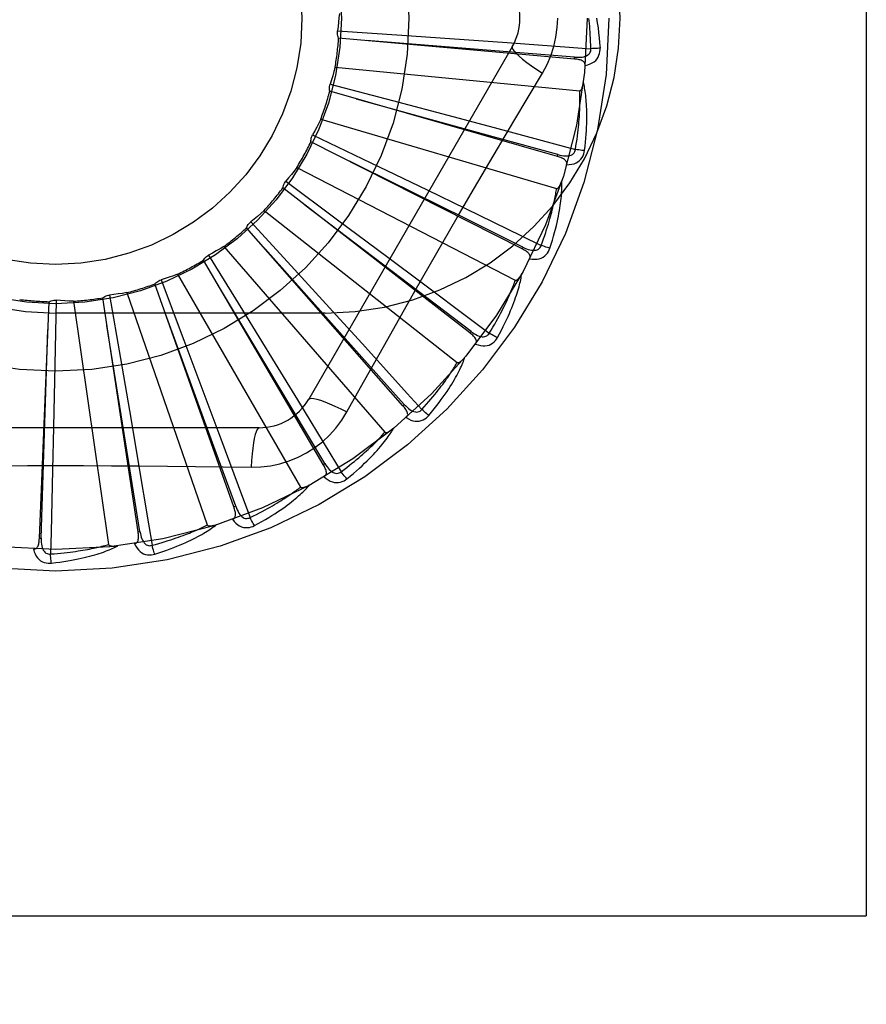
# Model space of a CAD drawing. Header units: inches. Extents: x 0 to 227, y 0 to 147.
# Tile 163 of 247: x 102.811 to 103.241, y 57.74 to 58.241. Entities that reach past the tile are written whole.
import ezdxf

# ---------------------------------------------------------------- set-up
doc = ezdxf.new("R2010")
doc.units = ezdxf.units.IN
doc.header["$LTSCALE"] = 12.4666666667
doc.header["$MEASUREMENT"] = 0
doc.linetypes.add('HIDDEN', pattern=[0.2, 0.1, -0.1])
doc.layers.get('0').update_dxf_attribs({"linetype": 'CONTINUOUS'})
doc.layers.add('DEFAULT_2', color=8, linetype='HIDDEN')
doc.layers.add('DIMENSIONS', color=7, linetype='CONTINUOUS')
doc.styles.get("Standard").update_dxf_attribs({"font": 'txt', "width": 0.8})
doc.dimstyles.new('DIMSTYLE_2', dxfattribs={"dimtxt": 1, "dimasz": 1.3333333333, "dimexe": 0.09, "dimexo": 0.07, "dimgap": 0.0375, "dimtad": 0, "dimtih": 1, "dimtoh": 1, "dimzin": 4, "dimdsep": 46, "dimtxsty": 'Standard', "dimblk": '_FILLED', "dimblk1": '_FILLED', "dimblk2": '_FILLED', "dimcen": 0.09, "dimadec": 0, "dimazin": 0, "dimtfac": 1, "dimtofl": 0, "dimtmove": 0, "dimatfit": 3, "dimldrblk": '_FILLED', "dimfxl": 0, "dimtolj": 1, "dimtzin": 4, "dimarcsym": 0})

# ---------------------------------------------------------------- blocks, each defined once
blk = doc.blocks.new('_FILLED')
at = {"color": 0, "linetype": 'ByBlock'}
blk.add_solid([(0, 0), (-1, 0.2), (-1, -0.2)], dxfattribs=at)
blk = doc.blocks.new('*D18')
at = {"layer": 'DIMENSIONS', "color": 2, "linetype": 'Continuous'}
for p, q in [((104.0292896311, 72.255903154), (101.419245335, 72.255903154)), ((105.5292896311, 72.255903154), (108.1959562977, 72.255903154))]:
    blk.add_line(p, q, dxfattribs=at)
at = {"layer": 'DIMENSIONS', "color": 2, "linetype": 'Continuous', "xscale": 1.3333333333, "yscale": 1.3333333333, "zscale": 1.3333333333}
blk.add_blockref('_FILLED', (104.0292896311, 72.255903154), dxfattribs=at)
at = {"layer": 'DIMENSIONS', "color": 2, "linetype": 'Continuous', "xscale": 1.3333333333, "yscale": 1.3333333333, "zscale": 1.3333333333, "rotation": 180}
blk.add_blockref('_FILLED', (105.5292896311, 72.255903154), dxfattribs=at)
at = {"layer": 'DIMENSIONS', "color": 2, "linetype": 'Continuous', "insert": (100.919245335, 72.755903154), "char_height": 1, "width": 3.2, "attachment_point": 3, "line_spacing_factor": 0.9}
blk.add_mtext('1.50', dxfattribs=at)

msp = doc.modelspace()

# ---------------------------------------------------------------- linework, layer by layer
at = {"layer": 'DEFAULT_2', "color": 8, "linetype": 'HIDDEN'}
for p, q in [((103.2414161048, 58.6980613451), (103.2414161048, 57.78497333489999)), ((102.9726275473, 58.2349584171), (103.0053483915, 58.23275970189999)), ((103.0930613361, 58.22068960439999), (102.9731800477, 58.23132173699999)), ((103.0053483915, 58.23275970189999), (103.0370663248, 58.2305700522)), ((103.0614326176, 58.2269340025), (102.957990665, 58.0477672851)), ((103.0370663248, 58.2305700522), (103.0587660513, 58.22903817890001)), ((103.0930614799, 58.2206895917), (103.0931458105, 58.2216454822)), ((102.9713496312, 58.2164702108), (103.0957525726, 58.2045911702)), ((102.9687959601, 58.2079500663), (103.0005093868, 58.1995986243)), ((103.0843529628, 58.1711468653), (102.9686502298, 58.20427454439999)), ((103.0005093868, 58.1995986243), (103.0312397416, 58.1914458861)), ((103.0312397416, 58.1914458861), (103.0522574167, 58.1858349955)), ((102.9640422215, 58.1900378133), (103.0839489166, 58.1548300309)), ((102.9599222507, 58.1821549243), (102.9894820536, 58.1679525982)), ((103.0664259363, 58.1241474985), (102.9590835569, 58.1785734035)), ((103.0843531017, 58.1711468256), (103.0846168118, 58.1720694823)), ((102.9894820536, 58.1679525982), (103.018114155, 58.1541314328)), ((102.9518645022, 58.16546602), (103.0629412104, 58.10820199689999)), ((102.946327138, 58.1585052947), (102.9726649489, 58.1389653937)), ((103.0399281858, 58.0813901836), (102.9448257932, 58.15514722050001)), ((103.018114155, 58.1541314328), (103.0376901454, 58.1446443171)), ((102.9729734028, 58.13356571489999), (102.9560364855, 58.1464293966)), ((102.9352566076, 58.1436429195), (103.0334887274, 58.0663923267)), ((102.928501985, 58.1378559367), (102.9506658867, 58.1136846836)), ((102.9726649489, 58.1389653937), (102.9981639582, 58.1199753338)), ((103.0058174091, 58.0444202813), (102.9263922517, 58.13484267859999)), ((103.0405160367, 58.0821486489), (102.9729734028, 58.13356571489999)), ((102.9070910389, 58.1209531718), (102.9242799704, 58.0930241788)), ((102.9148187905, 58.1253572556), (102.996655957, 58.0309121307)), ((103.0664260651, 58.1241474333), (103.0668596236, 58.1250035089)), ((102.9653264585, 58.0145739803), (102.9044491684, 58.1183936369)), ((102.9981639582, 58.1199753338), (103.0155907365, 58.1069548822)), ((102.8912897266, 58.11126991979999), (102.9537741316, 58.0030437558)), ((102.9506658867, 58.1136846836), (102.9721102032, 58.0902120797)), ((102.9199187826, 57.99293000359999), (102.8797896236, 58.1063946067)), ((102.8828681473, 58.10840791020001), (102.8944608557, 58.0777306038)), ((102.8567087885, 58.1006735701), (102.8622862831, 58.0683567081)), ((102.8655198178, 58.1018900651), (102.9063931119, 57.9837944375)), ((102.8210362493, 57.9770533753), (102.8259521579, 58.0973047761)), ((102.8295584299, 58.0980296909), (102.8289191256, 58.0652412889)), ((102.8384404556, 58.097556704), (102.8562253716, 57.9738598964)), ((102.8712355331, 57.9802706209), (102.8533048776, 58.0992792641)), ((102.9662896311, 58.09151734), (102.8292896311, 58.09151734)), ((102.9242799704, 58.0930241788), (102.9408945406, 58.06591739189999)), ((102.9721102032, 58.0902120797), (102.9867579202, 58.0741288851)), ((103.0399282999, 58.08139009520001), (103.0405160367, 58.0821486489)), ((102.8944608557, 58.0777306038), (102.9056451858, 58.0479693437)), ((102.8622862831, 58.0683567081), (102.8676361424, 58.0370166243)), ((102.9408945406, 58.06591739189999), (102.9522337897, 58.04735274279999)), ((102.8289191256, 58.0652412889), (102.828241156, 58.0334550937)), ((102.9773209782, 58.04120654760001), (102.9842240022, 58.0535817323)), ((102.9056451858, 58.0479693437), (102.913266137, 58.027594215)), ((103.0058175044, 58.0444201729), (103.0065381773, 58.04505378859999)), ((102.8676361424, 58.0370166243), (102.8712633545, 58.0155674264)), ((102.9327315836, 58.0331839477), (102.7258476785, 58.0331839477)), ((102.828241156, 58.0334550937), (102.8277435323, 58.0117070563)), ((102.9653265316, 58.0145738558), (102.9661540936, 58.015059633)), ((102.9199188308, 57.9929298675), (102.9208233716, 57.9932502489)), ((102.8210362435, 57.97705323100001), (102.8219950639, 57.977014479)), ((102.8712355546, 57.9802704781), (102.8721843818, 57.98041388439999)), ((102.520442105, 57.78497333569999), (103.2414161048, 57.78497333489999))]:
    msp.add_line(p, q, dxfattribs=at)
for points in [[(102.9735226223, 58.24380787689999), (102.9733487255, 58.24158664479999), (102.9731415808, 58.2393713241), (102.9729011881, 58.2371619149), (102.9726275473, 58.2349584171)], [(103.0767795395, 58.21347382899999), (103.0791229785, 58.2178320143), (103.0810546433, 58.2223535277), (103.0825690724, 58.22702974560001), (103.083656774, 58.231810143), (103.0843112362, 58.23664294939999), (103.0845312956, 58.24151734)], [(103.1013824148, 58.2259434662), (103.1013349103, 58.2277931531), (103.1012737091, 58.22956814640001), (103.1011981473, 58.2312668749), (103.1011102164, 58.2328940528), (103.1010113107, 58.234452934), (103.1009025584, 58.2359463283), (103.1007852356, 58.2373772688), (103.1006602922, 58.2387483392), (103.1005288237, 58.2400623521), (103.1003916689, 58.2413216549)], [(103.104276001, 58.24151734), (103.1046741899, 58.2390820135), (103.1050319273, 58.2366008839), (103.1053478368, 58.23407472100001), (103.1056224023, 58.2315033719), (103.1058559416, 58.2288866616), (103.1060469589, 58.2262253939)], [(102.9731800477, 58.23132173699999), (102.9729455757, 58.2318970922), (102.9727676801, 58.23248955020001), (102.9726455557, 58.2331050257), (102.972580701, 58.2337282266), (102.9725748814, 58.2343439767), (102.9726275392, 58.2349583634)], [(103.0931458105, 58.2216454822), (103.0609795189, 58.2242204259), (102.9873242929, 58.2300487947)], [(103.0587660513, 58.22903817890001), (103.0903643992, 58.2267503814), (103.1013824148, 58.2259434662)], [(103.0614324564, 58.2269337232), (103.0613694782, 58.2263656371), (103.0616993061, 58.2255813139), (103.0624030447, 58.2246107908), (103.0634677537, 58.22345927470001), (103.0648946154, 58.2221269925), (103.0666739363, 58.2206309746), (103.0687820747, 58.2189921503), (103.0711926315, 58.21723435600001), (103.0738849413, 58.2153765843), (103.0767812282, 58.2134727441)], [(103.0931455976, 58.2216469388), (103.0941816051, 58.2215858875), (103.0951643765, 58.2215762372), (103.0960964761, 58.221620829), (103.0969743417, 58.22172176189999), (103.0977973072, 58.2218836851), (103.0985583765, 58.2221074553), (103.0992550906, 58.2223927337), (103.0998702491, 58.2227440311), (103.100385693, 58.2231641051), (103.1007999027, 58.22364746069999), (103.1011044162, 58.2241918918), (103.101302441, 58.2247717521), (103.1013950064, 58.2253576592), (103.1013826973, 58.2259478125)], [(103.0984870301, 58.2174664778), (103.0998112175, 58.2177689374), (103.1010079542, 58.2181740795), (103.1020853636, 58.2186838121), (103.1030328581, 58.2192924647), (103.1038500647, 58.2199975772), (103.1045344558, 58.220787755), (103.1050847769, 58.2216612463), (103.1055074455, 58.2225840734), (103.105799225, 58.2235317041), (103.1059801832, 58.2244735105), (103.1060633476, 58.2253671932), (103.1060469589, 58.2262253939)], [(103.1060469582, 58.2262253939), (103.1054307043, 58.2261592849), (103.1047261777, 58.2260988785), (103.1039574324, 58.2260463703), (103.1031338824, 58.2260024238), (103.1022652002, 58.2259677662), (103.1013824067, 58.2259437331)], [(102.9713496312, 58.2164702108), (102.970758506, 58.2143220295), (102.9701358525, 58.2121859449), (102.9694816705, 58.2100619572), (102.9687959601, 58.2079500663)], [(103.0984868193, 58.2174614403), (103.0984825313, 58.2179244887), (103.0983962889, 58.2183480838), (103.0982229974, 58.2187334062), (103.0979779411, 58.2190769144), (103.0976738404, 58.2193728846), (103.0973132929, 58.2196290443), (103.0969008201, 58.2198502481), (103.0964433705, 58.22003939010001), (103.0959477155, 58.2201997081), (103.095418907, 58.2203350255), (103.094863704, 58.2204496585), (103.0942837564, 58.2205453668), (103.0936834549, 58.22062574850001), (103.0930613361, 58.22068960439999)], [(103.0478156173, 58.16461064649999), (103.0622669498, 58.1890835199), (103.0694883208, 58.20126406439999), (103.0767795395, 58.21347382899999)], [(102.9686502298, 58.20427454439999), (102.9685288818, 58.2048838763), (102.9684663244, 58.20549929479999), (102.9684628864, 58.20612676), (102.9685171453, 58.20675097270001), (102.9686279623, 58.20735669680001), (102.968795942, 58.20795001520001)], [(103.0957525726, 58.2045911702), (103.095924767, 58.2046074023), (103.0960839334, 58.2046637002), (103.0962296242, 58.2047639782), (103.0963631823, 58.2048964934), (103.0964853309, 58.2050517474), (103.096597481, 58.2052269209), (103.0967008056, 58.2054158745), (103.0967967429, 58.2056190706), (103.096887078, 58.20583520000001), (103.0969719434, 58.2060634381), (103.0970519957, 58.2063027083), (103.0971274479, 58.2065524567), (103.0971986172, 58.2068113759), (103.0972658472, 58.2070806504), (103.0973295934, 58.2073606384), (103.0973898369, 58.2076525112), (103.0974469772, 58.207957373), (103.0975002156, 58.2082757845), (103.0975488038, 58.2086087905), (103.0975929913, 58.2089560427)], [(103.0981515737, 58.17412507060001), (103.0984221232, 58.1763374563), (103.0986519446, 58.1784586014), (103.0988437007, 58.18048591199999), (103.0990003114, 58.1824251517), (103.0991240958, 58.18428026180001), (103.0992177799, 58.1860545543), (103.0992835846, 58.1877517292), (103.0993240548, 58.1893748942), (103.0993413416, 58.1909274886), (103.0993378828, 58.1924124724), (103.0993157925, 58.1938331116), (103.0992774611, 58.1951921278), (103.0992256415, 58.1964927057), (103.0991608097, 58.1977368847), (103.0990841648, 58.19892727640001), (103.0989955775, 58.2000654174), (103.0988947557, 58.20115317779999), (103.0987826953, 58.2021921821), (103.0986596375, 58.20318404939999), (103.0985271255, 58.2041306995), (103.0983862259, 58.2050339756), (103.0982383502, 58.2058957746), (103.0980853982, 58.2067178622), (103.0979267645, 58.2075025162), (103.0977621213, 58.2082529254), (103.0975921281, 58.2089680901)], [(103.0935179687, 58.1747310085), (103.0938213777, 58.1765562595), (103.0940972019, 58.1783107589), (103.094344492, 58.17999308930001), (103.0945660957, 58.1816075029), (103.0947639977, 58.18315693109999), (103.0949398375, 58.1846439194), (103.0950954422, 58.18607120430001), (103.0952322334, 58.1874411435), (103.0953518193, 58.188756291), (103.0954554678, 58.1900187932), (103.0955445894, 58.191231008), (103.095620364, 58.19239485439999), (103.0956841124, 58.19351241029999), (103.0957368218, 58.1945855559), (103.0957797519, 58.19561630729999), (103.0958134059, 58.19660633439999), (103.095838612, 58.1975575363), (103.0958556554, 58.1984712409), (103.0958649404, 58.1993490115), (103.0958669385, 58.2001920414), (103.0958620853, 58.2010016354), (103.0958508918, 58.2017790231), (103.0958338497, 58.2025254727), (103.0958114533, 58.2032421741), (103.0957844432, 58.2039309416), (103.0957525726, 58.2045911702)], [(103.0846168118, 58.1720694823), (103.0535191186, 58.18068540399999), (102.9822979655, 58.2003477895)], [(102.9640422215, 58.1900378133), (102.9630552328, 58.1880403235), (102.9620395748, 58.1860606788), (102.9609952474, 58.184098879), (102.9599222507, 58.1821549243)], [(103.0522574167, 58.1858349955), (103.0828517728, 58.1776085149), (103.0935179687, 58.1747310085)], [(102.9590835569, 58.1785734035), (102.9590797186, 58.1791946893), (102.9591347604, 58.1798108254), (102.9592501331, 58.1804276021), (102.9594215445, 58.181030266), (102.9596449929, 58.1816040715), (102.9599222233, 58.1821548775)], [(103.0668596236, 58.1250035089), (103.0379544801, 58.1393490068), (102.9717415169, 58.1721347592)], [(103.0890696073, 58.1669518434), (103.0891529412, 58.16740634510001), (103.0891483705, 58.1678380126), (103.0890511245, 58.1682490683), (103.0888755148, 58.1686328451), (103.0886329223, 58.1689810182), (103.0883273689, 58.1693007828), (103.0879642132, 58.1695960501), (103.0875508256, 58.169868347), (103.0870944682, 58.1701195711), (103.0866008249, 58.1703525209), (103.0860773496, 58.1705701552), (103.0855259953, 58.1707738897), (103.0849517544, 58.1709664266), (103.0843529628, 58.1711468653)], [(103.0846168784, 58.1720709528), (103.0856226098, 58.1718149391), (103.086585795, 58.1716194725), (103.0875094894, 58.1714868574), (103.0883905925, 58.1714198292), (103.0892293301, 58.17142307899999), (103.0900189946, 58.171498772), (103.0907571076, 58.17164704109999), (103.0914276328, 58.1718755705), (103.0920132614, 58.17219050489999), (103.0925114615, 58.17258673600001), (103.0929135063, 58.1730636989), (103.0932176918, 58.173595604), (103.093419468, 58.17415340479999), (103.0935190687, 58.1747352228)], [(103.0890706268, 58.1669551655), (103.0904281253, 58.1670015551), (103.091679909, 58.16717289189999), (103.0928343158, 58.1674695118), (103.0938798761, 58.1678878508), (103.0948157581, 58.1684255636), (103.0956373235, 58.16907194), (103.0963430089, 58.1698254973), (103.0969326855, 58.1706516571), (103.0973985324, 58.1715269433), (103.0977544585, 58.1724174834), (103.0980052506, 58.1732792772), (103.0981515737, 58.17412507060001)], [(103.0981515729, 58.1741250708), (103.0975339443, 58.1741767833), (103.0968307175, 58.17425080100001), (103.0960659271, 58.1743447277), (103.0952489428, 58.1744574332), (103.0943893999, 58.1745878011), (103.0935180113, 58.1747312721)], [(102.9518645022, 58.16546602), (102.9505173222, 58.1636914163), (102.9491453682, 58.1619397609), (102.9477486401, 58.1602110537), (102.946327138, 58.1585052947)], [(102.9842240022, 58.0535817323), (102.9981236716, 58.07827101), (103.0051167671, 58.09064284), (103.0121513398, 58.1030122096), (103.0192079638, 58.1153689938), (103.0263127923, 58.1277084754), (103.0334446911, 58.14003370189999), (103.0406187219, 58.1523284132), (103.0478156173, 58.16461064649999)], [(102.9448257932, 58.15514722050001), (102.9449396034, 58.15575800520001), (102.9451102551, 58.15635259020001), (102.9453402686, 58.1569363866), (102.9456226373, 58.1574957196), (102.9459506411, 58.1580168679), (102.9463271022, 58.1585052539)], [(103.0805388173, 58.1244604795), (103.0812231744, 58.12658168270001), (103.0818502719, 58.128621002), (103.0824222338, 58.1305753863), (103.0829430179, 58.1324499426), (103.0834156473, 58.1342481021), (103.0838434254, 58.13597260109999), (103.0842292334, 58.13762665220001), (103.0845761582, 58.1392128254), (103.0848869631, 58.1407340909), (103.0851646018, 58.1421928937), (103.0854117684, 58.1435920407), (103.0856313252, 58.144933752), (103.0858265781, 58.1462206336), (103.0859983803, 58.1474545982), (103.0861484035, 58.1486379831), (103.0862768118, 58.1497723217), (103.086383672, 58.1508595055), (103.0864702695, 58.1519009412), (103.0865371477, 58.152898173), (103.086586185, 58.153852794), (103.0866187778, 58.1547664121), (103.0866366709, 58.155640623), (103.0866420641, 58.1564768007), (103.0866347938, 58.1572772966), (103.0866151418, 58.1580453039), (103.0865835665, 58.15877971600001)], [(103.0839489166, 58.1548300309), (103.0841210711, 58.1548133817), (103.0842880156, 58.1548385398), (103.0844500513, 58.1549094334), (103.0846062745, 58.1550142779), (103.0847555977, 58.15514360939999), (103.084898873, 58.15529439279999), (103.08503609, 58.1554603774), (103.0851687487, 58.1556417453), (103.0852983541, 58.155836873), (103.0854248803, 58.15604492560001), (103.0855487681, 58.15626472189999), (103.085670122, 58.1564956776), (103.085789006, 58.15673644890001), (103.0859059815, 58.1569881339), (103.0860215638, 58.1572509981), (103.086135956, 58.15752619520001), (103.0862514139, 58.1578197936), (103.0863622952, 58.1581173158), (103.0864630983, 58.15840475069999), (103.0865556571, 58.1586867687)], [(103.0761036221, 58.12593238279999), (103.0767469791, 58.1276672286), (103.07734986, 58.1293378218), (103.0779110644, 58.1309429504), (103.0784341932, 58.1324862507), (103.0789217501, 58.1339702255), (103.0793758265, 58.135397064), (103.0797987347, 58.1367691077), (103.0801923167, 58.13808840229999), (103.0805586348, 58.1393571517), (103.0808993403, 58.1405772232), (103.0812162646, 58.1417506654), (103.0815109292, 58.14287913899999), (103.0817850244, 58.1439644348), (103.0820398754, 58.145008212), (103.0822771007, 58.14601221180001), (103.0824975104, 58.1469779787), (103.0827022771, 58.1479072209), (103.0828919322, 58.1488011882), (103.0830671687, 58.1496613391), (103.0832286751, 58.1504887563), (103.0833771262, 58.1512846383), (103.0835132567, 58.152050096), (103.083637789, 58.1527862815), (103.083751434, 58.15349426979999), (103.0838552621, 58.15417570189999), (103.0839489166, 58.1548300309)], [(102.9352566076, 58.1436429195), (102.933597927, 58.1421553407), (102.931919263, 58.140694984), (102.9302206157, 58.13926184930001), (102.928501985, 58.1378559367)], [(103.0376901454, 58.1446443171), (103.0661747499, 58.1307764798), (103.0761036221, 58.12593238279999)], [(102.9263922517, 58.13484267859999), (102.9266195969, 58.13542088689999), (102.9268996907, 58.13597243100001), (102.9272360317, 58.136502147), (102.9276191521, 58.1369979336), (102.9280398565, 58.1374475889), (102.9285019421, 58.1378559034)], [(103.0668599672, 58.12500494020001), (103.0677990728, 58.1245632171), (103.0687078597, 58.1241889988), (103.0695897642, 58.12388397), (103.0704422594, 58.1236514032), (103.071266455, 58.1234958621), (103.0720561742, 58.1234207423), (103.0728090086, 58.1234266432), (103.0735106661, 58.123524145), (103.0741453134, 58.1237225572), (103.0747094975, 58.12401734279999), (103.0751945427, 58.124409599), (103.0755938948, 58.1248743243), (103.0758975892, 58.1253838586), (103.0761054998, 58.1259363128)], [(103.0805388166, 58.12446047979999), (103.079942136, 58.12462814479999), (103.0792656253, 58.1248339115), (103.0785324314, 58.1250708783), (103.0777515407, 58.1253361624), (103.0769322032, 58.1256268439), (103.0761037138, 58.12593263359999)], [(102.9044491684, 58.1183936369), (102.9047818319, 58.1189183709), (102.9051612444, 58.1194069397), (102.9055917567, 58.11986343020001), (102.9060617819, 58.1202777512), (102.9065599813, 58.12063966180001), (102.9070909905, 58.12095314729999)], [(102.9148187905, 58.1253572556), (102.9129085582, 58.1242104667), (102.9109838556, 58.12309418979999), (102.9090446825, 58.12200842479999), (102.9070910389, 58.1209531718)], [(103.0065381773, 58.04505378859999), (102.9850352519, 58.0691146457), (102.9357504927, 58.12416076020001)], [(103.0702634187, 58.1191356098), (103.0704312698, 58.1195661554), (103.0705084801, 58.1199909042), (103.0704907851, 58.1204129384), (103.0703909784, 58.1208230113), (103.0702186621, 58.1212108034), (103.0699791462, 58.1215826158), (103.0696784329, 58.121941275), (103.0693240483, 58.1222868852), (103.0689234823, 58.12261993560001), (103.0684828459, 58.1229420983), (103.068010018, 58.123254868), (103.0675071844, 58.12355926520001), (103.0669797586, 58.1238569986), (103.0664259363, 58.1241474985)], [(103.0702650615, 58.1191387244), (103.0716068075, 58.1189273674), (103.0728683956, 58.1188587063), (103.0740580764, 58.11893149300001), (103.0751639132, 58.1191443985), (103.0761846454, 58.1194952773), (103.0771136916, 58.1199744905), (103.077949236, 58.12058087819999), (103.0786846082, 58.1212805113), (103.0793076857, 58.1220518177), (103.0798257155, 58.1228589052), (103.080235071, 58.1236576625), (103.0805388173, 58.1244604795)], [(102.8912897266, 58.11126991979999), (102.8891969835, 58.1105053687), (102.887095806, 58.1097735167), (102.8849861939, 58.10907436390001), (102.8828681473, 58.10840791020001)], [(103.0538452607, 58.0790266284), (103.0549186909, 58.0809799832), (103.0559203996, 58.08286377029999), (103.0568518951, 58.0846745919), (103.0577180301, 58.08641671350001), (103.0585224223, 58.08809293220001), (103.0592688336, 58.0897053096), (103.0599607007, 58.0912564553), (103.0606015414, 58.0927483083), (103.061194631, 58.09418326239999), (103.0617433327, 58.0955631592), (103.062250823, 58.09689024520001), (103.0627203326, 58.09816615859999), (103.063155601, 58.0993928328), (103.0635578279, 58.1005719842), (103.063929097, 58.10170559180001), (103.0642698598, 58.1027951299), (103.0645805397, 58.10384244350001), (103.0648626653, 58.1048486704), (103.0651170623, 58.1058152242), (103.0653458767, 58.1067433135), (103.0655507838, 58.1076342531), (103.0657337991, 58.1084892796), (103.0658973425, 58.1093093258), (103.0660416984, 58.1100967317), (103.0661677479, 58.1108545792), (103.0662757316, 58.1115816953)], [(103.0629412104, 58.10820199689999), (103.063107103, 58.108153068), (103.0632757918, 58.10814617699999), (103.0634483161, 58.1081851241), (103.063621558, 58.1082585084), (103.0637926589, 58.1083572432), (103.0639618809, 58.1084781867), (103.0641280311, 58.1086152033), (103.0642926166, 58.10876818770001), (103.064456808, 58.1089352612), (103.0646204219, 58.10911560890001), (103.0647836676, 58.1093079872), (103.0649465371, 58.1095118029), (103.065108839, 58.1097257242), (103.0652713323, 58.10995072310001), (103.0654345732, 58.1101869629), (103.0655989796, 58.110435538), (103.0657652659, 58.1106972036), (103.0659330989, 58.1109731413), (103.066102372, 58.1112649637), (103.0662731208, 58.1115721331)], [(102.8797896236, 58.1063946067), (102.880215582, 58.106846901), (102.8806806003, 58.1072548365), (102.8811897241, 58.10762160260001), (102.881729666, 58.1079394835), (102.8822873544, 58.108200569), (102.8828680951, 58.1084078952)], [(102.9661540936, 58.015059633), (102.9495933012, 58.0427551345), (102.9116167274, 58.106133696)], [(103.0155907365, 58.1069548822), (103.0409360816, 58.0879469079), (103.0497687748, 58.0813112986)], [(103.0497687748, 58.0813112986), (103.0507288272, 58.0828930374), (103.0516369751, 58.0844193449), (103.0524918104, 58.085889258), (103.0532975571, 58.08730566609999), (103.0540571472, 58.0886705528), (103.0547730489, 58.089985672), (103.0554479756, 58.0912528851), (103.0560841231, 58.0924738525), (103.0566839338, 58.0936503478), (103.0572493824, 58.0947838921), (103.0577826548, 58.0958761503), (103.0582855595, 58.0969284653), (103.058760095, 58.0979422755), (103.0592078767, 58.0989189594), (103.0596308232, 58.0998599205), (103.0600300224, 58.1007665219), (103.0604069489, 58.1016402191), (103.0607623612, 58.1024821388), (103.0610972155, 58.1032935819), (103.061412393, 58.1040754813), (103.0617087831, 58.10482888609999), (103.0619873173, 58.1055547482), (103.0622489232, 58.106254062), (103.0624945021, 58.10692774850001), (103.0627254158, 58.1075772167), (103.0629412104, 58.10820199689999)], [(102.8533048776, 58.0992792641), (102.8538087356, 58.0996427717), (102.8543425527, 58.09995533), (102.8549118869, 58.1002191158), (102.8555022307, 58.1004290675), (102.8560992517, 58.1005798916), (102.8567087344, 58.1006735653)], [(102.8655198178, 58.1018900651), (102.863320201, 58.1015353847), (102.8611184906, 58.1012144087), (102.8589146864, 58.1009271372), (102.8567087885, 58.1006735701)], [(102.8259521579, 58.0973047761), (102.8265157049, 58.097566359), (102.8270990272, 58.0977722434), (102.8277079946, 58.097923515), (102.8283274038, 58.0980179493), (102.8289421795, 58.0980530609), (102.8295583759, 58.0980296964)], [(102.8384404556, 58.097556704), (102.8362134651, 58.0976247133), (102.8339907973, 58.0977262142), (102.8317724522, 58.0978612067), (102.8295584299, 58.0980296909)], [(102.9208233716, 57.9932502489), (102.9098032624, 58.0235794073), (102.8845074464, 58.0929997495)], [(102.8219950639, 57.977014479), (102.8230365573, 58.009266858), (102.8253536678, 58.0831159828)], [(102.8721843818, 57.98041388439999), (102.8671032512, 58.0122805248), (102.8554024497, 58.0852336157)], [(103.04274756, 58.0757421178), (103.0429940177, 58.0761334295), (103.0431503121, 58.0765360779), (103.0432128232, 58.0769538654), (103.0431924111, 58.07737538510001), (103.0430965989, 58.0777887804), (103.0429317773, 58.0781992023), (103.042704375, 58.0786082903), (103.0424218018, 58.0790147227), (103.0420915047, 58.0794175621), (103.0417198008, 58.0798172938), (103.0413147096, 58.0802138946), (103.0408785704, 58.0806079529), (103.0404170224, 58.0810001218), (103.0399281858, 58.0813901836)], [(103.0405166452, 58.0821499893), (103.0413551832, 58.08153852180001), (103.0421767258, 58.0809990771), (103.042984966, 58.080532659), (103.0437780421, 58.0801429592), (103.044557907, 58.07983424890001), (103.0453191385, 58.0796110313), (103.0460594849, 58.0794743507), (103.0467669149, 58.07943730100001), (103.047427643, 58.07951201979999), (103.0480374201, 58.0796947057), (103.0485879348, 58.0799880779), (103.0490680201, 58.0803688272), (103.0494626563, 58.08081167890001), (103.0497713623, 58.0813148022)], [(103.05384526, 58.0790266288), (103.053291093, 58.0793041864), (103.0526657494, 58.0796342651), (103.0519906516, 58.0800057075), (103.0512740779, 58.080413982), (103.0505245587, 58.0808544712), (103.0497689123, 58.0813115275)], [(103.0427500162, 58.0757453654), (103.0440275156, 58.07528390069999), (103.0452533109, 58.0749777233), (103.0464352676, 58.0748240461), (103.0475614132, 58.0748238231), (103.0486301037, 58.0749751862), (103.0496330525, 58.0752699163), (103.0505682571, 58.07570721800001), (103.0514227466, 58.0762550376), (103.052180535, 58.0768944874), (103.0528419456, 58.0775889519), (103.0533950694, 58.0782958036), (103.0538452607, 58.0790266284)], [(102.9867579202, 58.0741288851), (103.0080479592, 58.0506677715), (103.0154652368, 58.0424804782)], [(103.0154652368, 58.0424804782), (103.0167072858, 58.0438519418), (103.0178878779, 58.0451787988), (103.019005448, 58.04646037), (103.0200646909, 58.0476986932), (103.0210688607, 58.0488951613), (103.0220207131, 58.0500510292), (103.0229232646, 58.0511676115), (103.0237789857, 58.05224612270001), (103.0245906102, 58.0532878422), (103.0253603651, 58.05429389), (103.0260907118, 58.0552654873), (103.0267836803, 58.05620361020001), (103.0274415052, 58.05710929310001), (103.0280660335, 58.0579835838), (103.0286594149, 58.05882749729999), (103.0292229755, 58.0596421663), (103.0297584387, 58.0604287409), (103.0302667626, 58.0611881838), (103.0307491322, 58.0619215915), (103.0312065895, 58.0626297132), (103.0316402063, 58.0633134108), (103.0320510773, 58.0639734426), (103.0324403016, 58.0646106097), (103.0328089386, 58.0652256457), (103.0331585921, 58.0658196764), (103.0334887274, 58.0663923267)], [(103.0190356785, 58.0394656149), (103.0204593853, 58.041180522), (103.0217995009, 58.042840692), (103.0230568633, 58.0444425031), (103.0242370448, 58.0459892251), (103.0253441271, 58.0474829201), (103.0263821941, 58.04892490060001), (103.0273551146, 58.0503170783), (103.0282667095, 58.0516606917), (103.029120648, 58.0529574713), (103.0299205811, 58.0542085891), (103.0306700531, 58.0554156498), (103.0313725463, 58.05657965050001), (103.0320320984, 58.057701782), (103.0326502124, 58.0587835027), (103.0332293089, 58.0598263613), (103.0337701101, 58.06083172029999), (103.034273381, 58.061801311), (103.0347408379, 58.0627359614), (103.0351735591, 58.0636369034), (103.0355738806, 58.0645049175), (103.0359436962, 58.0653409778), (103.036285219, 58.0661459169), (103.0366010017, 58.0669201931), (103.0368917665, 58.0676660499), (103.0371589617, 58.0683863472), (103.0374026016, 58.0690798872)], [(103.0334887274, 58.0663923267), (103.0336423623, 58.0663128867), (103.0338066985, 58.0662741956), (103.0339834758, 58.0662797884), (103.0341674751, 58.0663190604), (103.0343541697, 58.06638362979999), (103.0345432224, 58.0664703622), (103.0347323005, 58.0665734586), (103.0349228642, 58.0666925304), (103.0351157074, 58.0668255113), (103.0353104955, 58.06697163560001), (103.035507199, 58.0671296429), (103.0357056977, 58.06729895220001), (103.0359055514, 58.0674782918), (103.0361076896, 58.06766847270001), (103.0363126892, 58.0678695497), (103.0365211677, 58.0680825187), (103.0367375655, 58.06831228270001), (103.0369509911, 58.0685471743), (103.0371508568, 58.06877590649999), (103.0373406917, 58.0690022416)], [(102.9522337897, 58.04735274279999), (102.968699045, 58.0202864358), (102.9744328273, 58.01084336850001)], [(102.957990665, 58.0477672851), (102.9584511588, 58.0481060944), (102.959295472, 58.0482126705), (102.9604878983, 58.0480884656), (102.9620174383, 58.0477421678), (102.9638846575, 58.0471726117), (102.9660699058, 58.0463796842), (102.9685433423, 58.0453733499), (102.9712708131, 58.0441646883), (102.974225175, 58.0427622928), (102.9773209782, 58.04120654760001)], [(102.9287481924, 58.0131630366), (102.9336824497, 58.0133131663), (102.9385498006, 58.0138973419), (102.9433352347, 58.0149130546), (102.9480055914, 58.0163514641), (102.9525367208, 58.0182050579), (102.9568860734, 58.0204578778), (102.9610145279, 58.0230957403), (102.9648911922, 58.026092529), (102.9684826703, 58.02941935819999), (102.9717667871, 58.0330607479), (102.9747158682, 58.0369939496), (102.9773209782, 58.04120654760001)], [(103.0075174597, 58.03834139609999), (103.0078331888, 58.0386785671), (103.0080626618, 58.0390441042), (103.008203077, 58.0394424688), (103.0082628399, 58.03986027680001), (103.0082469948, 58.040284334), (103.0081628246, 58.0407185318), (103.0080169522, 58.0411632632), (103.0078164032, 58.04161582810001), (103.007568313, 58.04207389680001), (103.007278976, 58.04253675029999), (103.0069562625, 58.0430028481), (103.0066025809, 58.04347232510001), (103.0062235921, 58.0439447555), (103.0058174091, 58.0444202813)], [(103.0065390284, 58.04505498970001), (103.007246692, 58.0442958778), (103.0079512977, 58.0436107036), (103.0086566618, 58.04299975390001), (103.0093616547, 58.0424670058), (103.0100690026, 58.0420162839), (103.0107742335, 58.04165303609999), (103.0114753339, 58.041378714), (103.012162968, 58.0412084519), (103.0128258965, 58.0411567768), (103.0134592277, 58.0412207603), (103.014055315, 58.0414046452), (103.0145987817, 58.0416876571), (103.0150700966, 58.0420478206), (103.0154684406, 58.0424834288)], [(103.019035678, 58.0394656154), (103.0185440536, 58.03984303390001), (103.0179924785, 58.0402854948), (103.0173998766, 58.0407779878), (103.0167735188, 58.04131449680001), (103.0161209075, 58.04188887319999), (103.0154654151, 58.0424806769)], [(103.0075199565, 58.03834343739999), (103.008687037, 58.0376485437), (103.0098327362, 58.037115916), (103.0109642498, 58.0367413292), (103.0120700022, 58.0365279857), (103.0131480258, 58.0364743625), (103.014188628, 58.0365739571), (103.0151896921, 58.0368263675), (103.0161324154, 58.0372025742), (103.0169975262, 58.0376870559), (103.0177784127, 58.0382437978), (103.0184553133, 58.03883319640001), (103.0190356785, 58.0394656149)], [(102.9327312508, 58.0331839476), (102.9322077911, 58.0329544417), (102.9316934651, 58.0322766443), (102.9312048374, 58.031181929), (102.9307399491, 58.0296841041), (102.9302995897, 58.0277822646), (102.9298936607, 58.0254933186), (102.9295284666, 58.02284820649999), (102.9292114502, 58.0198817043), (102.928948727, 58.0166211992), (102.9287480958, 58.0131610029)], [(102.9744328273, 58.01084336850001), (102.9759119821, 58.0119549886), (102.9773223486, 58.0130344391), (102.9786622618, 58.0140813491), (102.9799367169, 58.0150968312), (102.9811491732, 58.0160816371), (102.9823025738, 58.0170364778), (102.9834001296, 58.017962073), (102.9844444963, 58.01885914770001), (102.9854386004, 58.0197284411), (102.9863848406, 58.0205706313), (102.987285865, 58.02138645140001), (102.9881438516, 58.0221764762), (102.9889611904, 58.022941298), (102.9897398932, 58.0236815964), (102.9904822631, 58.0243979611), (102.9911898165, 58.0250912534), (102.9918644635, 58.0257622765), (102.9925073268, 58.0264117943), (102.9931197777, 58.02704065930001), (102.9937029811, 58.02764941), (102.9942581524, 58.0282386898), (102.9947865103, 58.02880903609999), (102.9952892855, 58.0293610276), (102.9957676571, 58.0298951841), (102.9962234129, 58.0304123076), (102.996655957, 58.0309121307)], [(102.9773681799, 58.0072072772), (102.9790907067, 58.0086217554), (102.9807207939, 58.00999830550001), (102.9822585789, 58.01133321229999), (102.983710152, 58.01262863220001), (102.9850799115, 58.01388581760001), (102.986372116, 58.01510528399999), (102.9875909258, 58.0162881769), (102.9887403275, 58.01743498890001), (102.9898242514, 58.0185467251), (102.9908465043, 58.0196238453), (102.9918108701, 58.0206672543), (102.9927209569, 58.0216772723), (102.9935809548, 58.02265430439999), (102.9943926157, 58.0235994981), (102.9951586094, 58.0245139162), (102.9958799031, 58.0253987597), (102.9965575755, 58.026255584), (102.9971934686, 58.0270848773), (102.9977888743, 58.027887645), (102.9983462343, 58.0286642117), (102.9988675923, 58.02941517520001), (102.999355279, 58.03014093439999), (102.9998118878, 58.0308414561), (103.0002385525, 58.0315188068), (103.0006372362, 58.03217552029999), (103.0010077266, 58.032810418)], [(102.996655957, 58.0309121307), (102.9967917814, 58.0308050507), (102.9969458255, 58.030735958), (102.9971204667, 58.0307079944), (102.9973085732, 58.0307117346), (102.9975041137, 58.030739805), (102.9977061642, 58.0307891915), (102.9979113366, 58.0308546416), (102.9981209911, 58.03093549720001), (102.9983355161, 58.0310295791), (102.9985544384, 58.0311361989), (102.9987774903, 58.03125412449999), (102.9990044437, 58.0313828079), (102.9992346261, 58.0315210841), (102.9994691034, 58.0316695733), (102.9997084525, 58.0318282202), (102.9999534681, 58.03199788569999), (103.0002048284, 58.0321787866), (103.0004634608, 58.0323727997), (103.0007306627, 58.0325821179), (103.0010060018, 58.03280601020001)], [(102.913266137, 58.027594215), (102.9243115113, 57.99790096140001), (102.9281545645, 57.9875434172)], [(102.8712633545, 58.0155674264), (102.8764896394, 57.9843204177), (102.8783030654, 57.9734227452)], [(102.7439998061, 58.0133724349), (102.7723311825, 58.0136796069), (102.7865420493, 58.01380932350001), (102.8007715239, 58.0139018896), (102.815001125, 58.0139690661), (102.8292398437, 58.013985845), (102.8434797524, 58.01397205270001), (102.8577143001, 58.0139065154), (102.8719494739, 58.0138149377)], [(102.8277435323, 58.0117070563), (102.8269618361, 57.9800356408), (102.8266800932, 57.9689917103)], [(102.8719494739, 58.0138149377), (102.9003692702, 58.0135361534), (102.9145286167, 58.0133725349), (102.9287481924, 58.0131630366)], [(102.9658448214, 58.0082827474), (102.966219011, 58.0085543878), (102.9665137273, 58.0088700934), (102.9667270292, 58.0092347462), (102.9668647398, 58.0096337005), (102.966929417, 58.010053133), (102.9669289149, 58.0104954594), (102.9668698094, 58.01095981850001), (102.9667584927, 58.0114422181), (102.9666015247, 58.0119390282), (102.966404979, 58.0124483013), (102.9661763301, 58.0129669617), (102.9659179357, 58.0134947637), (102.9656352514, 58.0140302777), (102.9653264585, 58.0145739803)], [(102.9661551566, 58.0150606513), (102.966706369, 58.0141813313), (102.9672685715, 58.0133751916), (102.9678455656, 58.01264179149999), (102.9684369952, 58.0119852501), (102.9690462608, 58.01140880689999), (102.969670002, 58.0109186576), (102.9703065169, 58.0105166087), (102.9709495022, 58.0102192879), (102.9715906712, 58.0100430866), (102.9722246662, 58.009986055), (102.9728447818, 58.0100538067), (102.9734319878, 58.0102288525), (102.9739629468, 58.0104933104), (102.9744365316, 58.0108456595)], [(102.9773681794, 58.0072072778), (102.9769568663, 58.0076709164), (102.9764989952, 58.0082097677), (102.9760103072, 58.00880551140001), (102.9754968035, 58.00945086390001), (102.9749646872, 58.0101383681), (102.9744330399, 58.0108435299)], [(102.9658481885, 58.00828474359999), (102.9668626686, 58.0073815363), (102.9678868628, 58.00664170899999), (102.9689270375, 58.006059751), (102.9699724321, 58.0056409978), (102.9710208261, 58.0053843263), (102.9720614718, 58.0052851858), (102.9730922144, 58.00534358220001), (102.9740890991, 58.0055345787), (102.975030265, 58.00584658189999), (102.975902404, 58.00624547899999), (102.9766786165, 58.0066961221), (102.9773681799, 58.0072072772)], [(102.9281545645, 57.9875434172), (102.9298173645, 57.988355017), (102.9314065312, 57.9891480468), (102.9329203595, 57.9899224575), (102.9343639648, 57.9906783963), (102.9357408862, 57.9914159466), (102.9370541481, 57.9921352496), (102.9383070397, 57.9928364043), (102.9395023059, 57.99351962), (102.94064296, 57.9941850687), (102.941731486, 57.99483296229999), (102.9427706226, 57.9954635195), (102.9437626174, 57.9960768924), (102.9447099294, 57.9966732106), (102.9456146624, 57.9972527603), (102.9464791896, 57.997815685), (102.9473051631, 57.9983625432), (102.9480946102, 57.99889376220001), (102.9488487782, 57.9994098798), (102.9495691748, 57.99991147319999), (102.9502570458, 58.00039885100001), (102.9509137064, 58.00087241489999), (102.9515404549, 58.001332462), (102.9521386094, 58.00177932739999), (102.9527094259, 58.0022132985), (102.9532548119, 58.0026348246), (102.9537741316, 58.0030437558)], [(102.9303487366, 57.9834175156), (102.932307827, 57.9844804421), (102.9341689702, 57.98552362), (102.9359315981, 57.98654337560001), (102.9376020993, 57.98754067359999), (102.9391850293, 57.9885159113), (102.9406846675, 57.9894687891), (102.9421053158, 57.9903996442), (102.9434509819, 57.9913082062), (102.9447257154, 57.992194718), (102.9459333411, 57.9930589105), (102.9470777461, 57.9939009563), (102.9481625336, 57.99472048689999), (102.9491918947, 57.9955171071), (102.9501677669, 57.9962916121), (102.9510929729, 57.99704454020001), (102.9519686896, 57.9977768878), (102.9527962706, 57.9984899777), (102.9535776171, 57.9991839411), (102.9543141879, 57.9998595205), (102.9550084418, 58.0005165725), (102.955662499, 58.0011552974), (102.9562787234, 58.00177564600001), (102.9568596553, 58.0023770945), (102.957406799, 58.0029614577), (102.9579225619, 58.0035308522), (102.9584065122, 58.0040841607)], [(102.9537741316, 58.0030437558), (102.9538872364, 58.0029129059), (102.9540254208, 58.0028159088), (102.9541916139, 58.0027553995), (102.9543770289, 58.0027234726), (102.9545743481, 58.0027140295), (102.9547820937, 58.0027242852), (102.9549959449, 58.0027497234), (102.9552171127, 58.0027894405), (102.955445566, 58.00284122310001), (102.9556807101, 58.0029044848), (102.9559220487, 58.0029780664), (102.9561692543, 58.0030614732), (102.9564214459, 58.0031536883), (102.9566797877, 58.0032551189), (102.9569448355, 58.0033656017), (102.9572175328, 58.0034858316), (102.9574989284, 58.0036160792), (102.9577892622, 58.0037574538), (102.958089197, 58.0039113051), (102.958398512, 58.0040771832)], [(102.9192374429, 57.9866545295), (102.9196560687, 57.9868503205), (102.9200050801, 57.987104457), (102.9202835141, 57.9874221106), (102.9204942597, 57.9877877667), (102.9206371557, 57.9881873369), (102.9207203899, 57.9886217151), (102.9207502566, 57.9890888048), (102.9207322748, 57.9895834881), (102.9206722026, 57.9901009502), (102.9205756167, 57.9906381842), (102.9204492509, 57.9911908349), (102.9202953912, 57.9917581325), (102.9201191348, 57.99233757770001), (102.9199187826, 57.99293000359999)], [(102.9208246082, 57.9932510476), (102.921199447, 57.9922833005), (102.9215989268, 57.9913853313), (102.9220266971, 57.9905559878), (102.9224831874, 57.9897993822), (102.9229723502, 57.98911805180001), (102.9234920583, 57.9885187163), (102.9240409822, 57.98800347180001), (102.9246160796, 57.98758983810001), (102.9252123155, 57.987295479), (102.9258240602, 57.9871194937), (102.9264457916, 57.9870686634), (102.9270555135, 57.9871294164), (102.9276269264, 57.9872886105), (102.9281586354, 57.9875449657)], [(102.9192408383, 57.9866556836), (102.9200660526, 57.9855768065), (102.9209317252, 57.9846565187), (102.9218429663, 57.9838882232), (102.9227902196, 57.9832791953), (102.9237710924, 57.98282875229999), (102.9247741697, 57.98253446), (102.925797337, 57.9823967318), (102.926812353, 57.9823956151), (102.9277955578, 57.98252386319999), (102.9287274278, 57.9827504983), (102.9295748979, 57.9830460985), (102.9303487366, 57.9834175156)], [(102.9303487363, 57.9834175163), (102.9300326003, 57.9839506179), (102.9296849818, 57.9845663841), (102.9293178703, 57.9852438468), (102.9289357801, 57.9859747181), (102.9285433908, 57.9867505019), (102.9281548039, 57.9875435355)], [(102.8783030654, 57.9734227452), (102.8800894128, 57.9739049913), (102.881799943, 57.97438293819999), (102.8834329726, 57.9748568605), (102.8849935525, 57.9753259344), (102.8864851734, 57.9757895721), (102.8879108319, 57.9762473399), (102.8892737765, 57.9766987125), (102.8905767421, 57.9771433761), (102.8918227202, 57.9775809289), (102.8930141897, 57.97801110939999), (102.8941538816, 57.9784336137), (102.8952440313, 57.97884816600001), (102.896287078, 57.9792544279), (102.8972851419, 57.9796522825), (102.8982405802, 57.9800414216), (102.8991551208, 57.9804220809), (102.9000308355, 57.9807942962), (102.9008690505, 57.9811583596), (102.9016713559, 57.98151455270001), (102.9024390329, 57.9818629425), (102.9031734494, 57.9822036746), (102.9038759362, 57.9825367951), (102.9045478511, 57.98286238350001), (102.9051904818, 57.9831804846), (102.9058057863, 57.9834911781), (102.9063931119, 57.9837944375)], [(102.879676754, 57.9689561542), (102.8818016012, 57.9696291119), (102.8838265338, 57.9703012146), (102.8857502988, 57.9709689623), (102.8875793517, 57.9716320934), (102.8893182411, 57.9722901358), (102.8909711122, 57.9729419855), (102.892542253, 57.9735871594), (102.8940355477, 57.9742246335), (102.8954550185, 57.9748538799), (102.8968043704, 57.9754739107), (102.8980874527, 57.9760841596), (102.8993077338, 57.9766835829), (102.9004692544, 57.9772709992), (102.9015740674, 57.9778468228), (102.9026250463, 57.97841104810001), (102.9036235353, 57.9789644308), (102.904571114, 57.9795080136), (102.905469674, 57.9800415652), (102.9063207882, 57.9805655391), (102.907126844, 57.981079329), (102.907889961, 57.9815827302), (102.9086124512, 57.9820752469), (102.9092967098, 57.98255588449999), (102.9099445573, 57.9830261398), (102.9105587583, 57.9834876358), (102.9111386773, 57.9839393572)], [(102.9063931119, 57.9837944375), (102.9064794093, 57.983644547), (102.9065967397, 57.9835231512), (102.906748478, 57.9834322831), (102.9069245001, 57.9833658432), (102.9071164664, 57.9833192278), (102.9073223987, 57.9832899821), (102.9075371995, 57.9832744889), (102.907761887, 57.983271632), (102.9079960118, 57.9832792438), (102.9082388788, 57.98329686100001), (102.9084897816, 57.9833234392), (102.9087483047, 57.9833585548), (102.9090133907, 57.9834013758), (102.9092862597, 57.9834520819), (102.9095674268, 57.9835104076), (102.9098579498, 57.98357685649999), (102.9101640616, 57.98365310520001), (102.9104707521, 57.9837353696), (102.9107634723, 57.9838200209), (102.9110470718, 57.9839082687)], [(102.8180708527, 57.97148057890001), (102.818532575, 57.9715068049), (102.8189512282, 57.97161305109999), (102.8193278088, 57.97180447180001), (102.8196593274, 57.97206560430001), (102.8199404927, 57.9723834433), (102.8201792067, 57.9727557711), (102.8203805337, 57.9731783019), (102.8205476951, 57.9736442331), (102.8206842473, 57.9741469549), (102.8207942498, 57.9746816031), (102.8208823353, 57.9752416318), (102.8209503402, 57.9758254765), (102.8210020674, 57.9764289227), (102.8210362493, 57.9770533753)], [(102.8219965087, 57.9770147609), (102.8219848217, 57.975977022), (102.8220219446, 57.9749949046), (102.8221108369, 57.9740659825), (102.822253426, 57.9731939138), (102.8224543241, 57.9723795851), (102.8227140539, 57.97163002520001), (102.8230321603, 57.9709476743), (102.8234123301, 57.970349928), (102.8238564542, 57.9698550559), (102.8243589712, 57.96946431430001), (102.824917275, 57.9691860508), (102.8255059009, 57.9690158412), (102.8260955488, 57.9689512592), (102.826684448, 57.9689916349)], [(102.8693789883, 57.9742375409), (102.8698270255, 57.97435054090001), (102.8702177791, 57.9745340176), (102.87055129, 57.974793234), (102.8708274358, 57.9751124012), (102.8710433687, 57.9754777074), (102.8712073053, 57.9758884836), (102.8713250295, 57.9763414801), (102.8714009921, 57.9768306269), (102.8714399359, 57.9773501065), (102.8714467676, 57.977895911), (102.8714272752, 57.9784624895), (102.8713835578, 57.9790486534), (102.8713201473, 57.979650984), (102.8712355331, 57.9802706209)], [(102.8721857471, 57.9804144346), (102.8723706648, 57.97939323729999), (102.8725929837, 57.97843589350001), (102.8728560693, 57.9775405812), (102.8731611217, 57.9767112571), (102.873512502, 57.9759496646), (102.8739093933, 57.9752628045), (102.8743508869, 57.9746529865), (102.8748373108, 57.97413798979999), (102.8753670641, 57.9737361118), (102.8759344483, 57.9734475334), (102.8765353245, 57.9732799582), (102.8771455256, 57.9732242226), (102.87773674, 57.9732723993), (102.8783073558, 57.9734234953)], [(102.8180749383, 57.9714804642), (102.8184400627, 57.97017216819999), (102.818901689, 57.9689960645), (102.8194621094, 57.9679441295), (102.8201151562, 57.967026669), (102.8208583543, 57.9662439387), (102.8216802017, 57.9655979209), (102.822578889, 57.96508978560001), (102.8235207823, 57.96471150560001), (102.8244812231, 57.9644651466), (102.825430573, 57.9643292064), (102.8263272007, 57.9642886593), (102.8271836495, 57.9643458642)], [(102.8266800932, 57.9689917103), (102.8285254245, 57.9691271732), (102.8302954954, 57.969272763), (102.8319887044, 57.969429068), (102.8336098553, 57.9695943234), (102.8351622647, 57.9697672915), (102.8366487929, 57.9699469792), (102.8380725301, 57.9701322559), (102.8394361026, 57.97032229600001), (102.8407423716, 57.9705161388), (102.8419937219, 57.9707130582), (102.8431927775, 57.97091223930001), (102.8443416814, 57.9711129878), (102.8454427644, 57.9713145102), (102.8464980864, 57.97151629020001), (102.8475099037, 57.9717175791), (102.8484799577, 57.9719182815), (102.8494102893, 57.9721180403), (102.8503022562, 57.97231689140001), (102.8511574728, 57.9725148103), (102.8519772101, 57.9727116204), (102.8527628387, 57.9729072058), (102.8535156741, 57.9731013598), (102.8542370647, 57.9732939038), (102.8549282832, 57.9734846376), (102.8555912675, 57.9736732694), (102.8562253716, 57.9738598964)], [(102.8271836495, 57.9643458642), (102.829397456, 57.96460453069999), (102.8315129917, 57.9648812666), (102.8335283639, 57.96517287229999), (102.8354498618, 57.9654778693), (102.8372818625, 57.96579493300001), (102.8390282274, 57.966122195), (102.8406930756, 57.96645836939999), (102.8422800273, 57.96680171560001), (102.8437929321, 57.9671509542), (102.8452352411, 57.9675044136), (102.8466106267, 57.9678608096), (102.8479222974, 57.9682184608), (102.8491739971, 57.9685754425), (102.85036782, 57.9689317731), (102.8515065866, 57.969286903), (102.85259176, 57.96964132), (102.8536250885, 57.9699957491), (102.8546083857, 57.97034960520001), (102.8555432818, 57.9707030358), (102.8564320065, 57.9710549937), (102.8572766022, 57.971404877), (102.8580792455, 57.97175176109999), (102.8588420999, 57.9720942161), (102.8595672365, 57.9724333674), (102.8602576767, 57.97277028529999), (102.8609126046, 57.973104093)], [(102.8562253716, 57.9738598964), (102.8562817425, 57.97369638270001), (102.8563739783, 57.9735549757), (102.8565057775, 57.97343703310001), (102.8566660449, 57.97333848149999), (102.8568457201, 57.9732563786), (102.8570423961, 57.9731886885), (102.8572503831, 57.973132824), (102.8574704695, 57.9730874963), (102.8577018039, 57.9730506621), (102.8579436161, 57.9730219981), (102.8581950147, 57.9730006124), (102.8584555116, 57.9729861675), (102.8587239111, 57.9729780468), (102.8590014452, 57.9729761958), (102.8592885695, 57.9729802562), (102.8595864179, 57.9729905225), (102.8598959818, 57.9730068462), (102.8602181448, 57.9730301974), (102.8605542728, 57.9730616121), (102.8609039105, 57.97310074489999)], [(102.8693824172, 57.9742379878), (102.8699885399, 57.97302243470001), (102.8706644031, 57.971954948), (102.871413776, 57.9710280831), (102.872228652, 57.97025079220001), (102.8731065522, 57.969622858), (102.8740358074, 57.9691440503), (102.8750144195, 57.96881517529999), (102.8760108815, 57.9686219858), (102.8770005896, 57.96856184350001), (102.8779585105, 57.9686080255), (102.8788466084, 57.968737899), (102.879676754, 57.9689561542)], [(102.8796767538, 57.9689561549), (102.879467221, 57.9695394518), (102.8792424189, 57.97020987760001), (102.8790101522, 57.97094457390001), (102.8787732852, 57.9717345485), (102.878534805, 57.972570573), (102.8783033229, 57.973422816)], [(102.8271836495, 57.964345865), (102.8270882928, 57.9649582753), (102.8269944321, 57.9656591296), (102.8269054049, 57.9664245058), (102.8268223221, 57.9672450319), (102.8267463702, 57.968111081), (102.8266803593, 57.9689917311)]]:
    msp.add_lwpolyline(points, dxfattribs=at)
for radius in [0.2812500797, 0.2702837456, 0.179592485, 0.1452498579, 0.12525]:
    msp.add_circle((102.8292896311, 58.24151734), radius, dxfattribs=at)
for centre, radius, start, end in [((102.8292896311, 58.24151734), 0.15, 90, 270), ((102.9662896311, 58.24151734), 0.15, 270, 90), ((103.0361735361, 58.24151734), 0.0291666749, 329.9999999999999, 30), ((102.8292896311, 58.24151734), 0.1442511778, 350.0007360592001, 355.9469828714), ((102.8292896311, 58.24151734), 0.1442511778, 339.0916451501, 345.0378919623), ((102.8292896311, 58.24151734), 0.1442511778, 328.182554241, 334.1288010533), ((102.8292896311, 58.24151734), 0.1442511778, 317.2734633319, 323.2197101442), ((102.8292896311, 58.24151734), 0.1442511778, 306.3643724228, 312.3106192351), ((102.8292896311, 58.24151734), 0.1442511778, 295.4552815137, 301.401528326), ((102.8292896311, 58.24151734), 0.1442511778, 284.5461906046, 290.4924374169), ((102.8292896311, 58.24151734), 0.1442511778, 262.7280087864, 268.6742555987), ((102.8292896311, 58.24151734), 0.1442511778, 273.6370996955, 279.5833465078), ((102.9327315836, 58.0623506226), 0.0291666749, 270, 329.9999999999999)]:
    msp.add_arc(centre, radius, start, end, dxfattribs=at)

# ---------------------------------------------------------------- dimensions: what is measured, and where the dimension line sits
at = {"layer": 'DIMENSIONS', "color": 2, "linetype": 'Continuous'}
dim = msp.add_linear_dim(base=(105.5292896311, 72.255903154), p1=(104.0292896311, 51.41651734), p2=(105.5292896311, 78.226501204), dimstyle='DIMSTYLE_2', dxfattribs=at)
dim.commit()
dim.dimension.update_dxf_attribs({"geometry": '*D18', "text_midpoint": (99.319245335, 72.255903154), "dimtype": 160})

doc.saveas('drawing.dxf')
